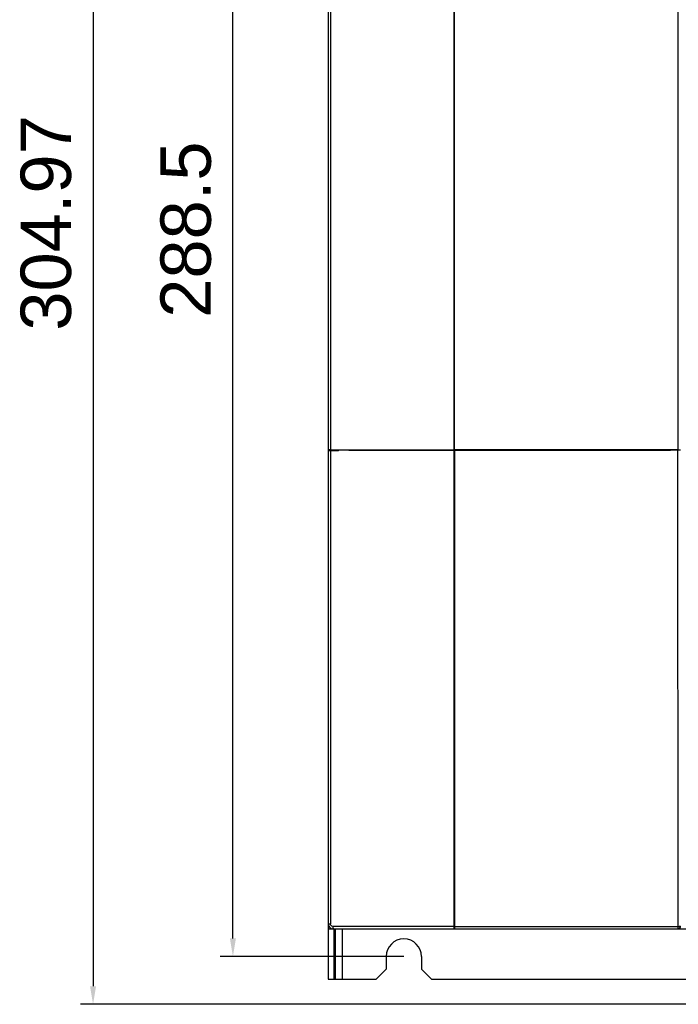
# Model space of a CAD drawing. Header units: millimetres. Extents: x 1117 to 38156, y -1945 to 7303.
# Tile 75 of 256: x 3305 to 3436, y 657 to 853. Entities that reach past the tile are written whole.
import ezdxf

# ---------------------------------------------------------------- set-up
doc = ezdxf.new("R2010")
doc.units = ezdxf.units.MM
doc.styles.get("Standard").update_dxf_attribs({"font": 'arial.ttf'})
doc.dimstyles.new('DIMSTYLE_1', dxfattribs={"dimtxt": 4.2, "dimasz": 3.6, "dimexe": 2.5, "dimexo": 0, "dimgap": 1.05, "dimtad": 1, "dimdsep": 46, "dimtxsty": 'Standard', "dimblk": '_FILLED', "dimblk1": '_FILLED', "dimblk2": '_FILLED', "dimcen": 0.09, "dimazin": 2, "dimtp": 0.01, "dimtm": 0.01, "dimtfac": 1, "dimtofl": 0, "dimtmove": 0, "dimatfit": 3, "dimldrblk": '_FILLED', "dimfxl": 0, "dimtolj": 1, "dimarcsym": 0})

# ---------------------------------------------------------------- blocks, each defined once
blk = doc.blocks.new('_FILLED')
at = {"color": 0, "linetype": 'ByBlock'}
blk.add_solid([(0, 0), (-1, 0.167), (-1, -0.167)], dxfattribs=at)
blk = doc.blocks.new('*D29')
at = {"color": 0, "linetype": 'Continuous', "lineweight": -2}
for p, q in [((3367.64, 962.3), (3317.08, 962.3)), ((3319.58, 958.7), (3319.58, 660.92)), ((3452.72, 657.32), (3317.08, 657.32))]:
    blk.add_line(p, q, dxfattribs=at)
at = {"layer": 'Defpoints', "color": 0, "linetype": 'Continuous'}
for p in [(3367.64, 962.3), (3319.58, 657.32), (3452.72, 657.32)]:
    blk.add_point(p, dxfattribs=at)
at = {"color": 0, "linetype": 'Continuous', "lineweight": -2, "xscale": 3.6, "yscale": 3.6, "zscale": 3.6}
for p, rotation in [((3319.58, 962.3), 90), ((3319.58, 657.32), 270)]:
    blk.add_blockref('_FILLED', p, dxfattribs=dict(at, rotation=rotation))
at = {"color": 0, "linetype": 'Continuous', "insert": (3305.2, 812.28), "char_height": 10, "width": 9.2531, "attachment_point": 2, "rotation": 90, "line_spacing_factor": 0.9}
blk.add_mtext('\\A1;304.97', dxfattribs=at)
blk = doc.blocks.new('*D30')
at = {"color": 0, "linetype": 'Continuous', "lineweight": -2}
for p, q in [((3381.24, 955.3), (3344.83, 955.3)), ((3347.33, 670.4), (3347.33, 951.7)), ((3381.24, 666.8), (3344.83, 666.8))]:
    blk.add_line(p, q, dxfattribs=at)
at = {"layer": 'Defpoints', "color": 0, "linetype": 'Continuous'}
for p in [(3347.33, 955.3), (3381.24, 955.3), (3381.24, 666.8)]:
    blk.add_point(p, dxfattribs=at)
at = {"color": 0, "linetype": 'Continuous', "lineweight": -2, "xscale": 3.6, "yscale": 3.6, "zscale": 3.6}
for p, rotation in [((3347.33, 955.3), 90), ((3347.33, 666.8), 270)]:
    blk.add_blockref('_FILLED', p, dxfattribs=dict(at, rotation=rotation))
at = {"color": 0, "linetype": 'Continuous', "insert": (3332.95, 810.96), "char_height": 10, "width": 15.4219, "attachment_point": 2, "rotation": 90, "line_spacing_factor": 0.9}
blk.add_mtext('\\A1;288.5', dxfattribs=at)

msp = doc.modelspace()

# ---------------------------------------------------------------- linework, layer by layer
at = {"linetype": 'Continuous'}
for p, q in [((3366.244, 962.296), (3366.244, 767.172)), ((3391.209, 767.357), (3391.209, 947.292)), ((3391.278, 767.357), (3391.279, 947.296)), ((3435.709, 767.357), (3435.665, 947.295)), ((3366.674, 945.805), (3366.674, 767.297)), ((3366.244, 767.172), (3368.312, 767.172)), ((3366.244, 767.14), (3366.244, 662.296)), ((3366.674, 767.297), (3391.209, 767.357)), ((3391.209, 767.209), (3366.674, 767.149)), ((3366.674, 767.149), (3366.674, 673.287)), ((3368.358, 767.218), (3368.312, 767.172)), ((3368.358, 767.218), (3368.358, 767.153)), ((3370.357, 767.252), (3370.357, 767.158)), ((3370.357, 767.252), (3434.095, 767.252)), ((3391.209, 672.787), (3391.209, 767.209)), ((3391.278, 767.357), (3435.709, 767.357)), ((3391.278, 767.209), (3391.278, 672.296)), ((3435.639, 767.209), (3391.278, 767.209)), ((3434.095, 767.209), (3434.095, 767.252)), ((3434.095, 767.252), (3434.138, 767.209)), ((3435.667, 672.296), (3435.639, 767.209)), ((3366.244, 672.296), (3516.244, 672.296)), ((3391.209, 672.787), (3367.174, 672.787)), ((3367.444, 662.296), (3367.444, 672.296)), ((3367.644, 672.296), (3367.644, 662.296)), ((3368.994, 672.296), (3368.994, 662.296)), ((3391.278, 672.787), (3435.667, 672.787)), ((3377.744, 666.796), (3377.744, 664.296)), ((3384.744, 666.796), (3384.744, 664.296)), ((3377.744, 664.296), (3375.744, 662.296)), ((3386.744, 662.296), (3384.744, 664.296)), ((3366.244, 662.296), (3375.744, 662.296)), ((3386.744, 662.296), (3448.744, 662.296))]:
    msp.add_line(p, q, dxfattribs=at)
for centre, radius, start, end in [((3391.278, 738.974), 28.383, 89.99972, 90.13966), ((3367.244, 673.296), 1, 180, 270), ((3391.278, 701.16), 28.373, 269.86035, 270.00034), ((3435.667, 672.796), 0.5, 270.00467, 0.00467), ((3381.244, 666.796), 3.5, 0, 180)]:
    msp.add_arc(centre, radius, start, end, dxfattribs=at)
for centre, major_axis, ratio, start_param, end_param in [((3366.744, 767.288), (0.5, 0), 0.017461, 1.7098923, 3.1415927), ((3366.744, 767.14), (0.5, 0), 0.017463, 7.9930776, 9.424778), ((3370.357, 767.217), (2, 0), 0.0174551, 1.5707963, 3.1241394), ((3391.278, 767.2), (0.5, 0), 0.017463, 1.5707963, 1.7098923), ((3435.639, 767.2), (0.5, 0), 0.017463, 0.0174613, 1.570807)]:
    msp.add_ellipse(centre, major_axis=major_axis, ratio=ratio, start_param=start_param, end_param=end_param, dxfattribs=at)
for points, knots in [([(3366.244, 673.296), (3366.244, 673.295), (3366.248, 673.295), (3366.253, 673.294), (3366.263, 673.293), (3366.284, 673.292), (3366.32, 673.291), (3366.373, 673.29), (3366.439, 673.289), (3366.541, 673.288), (3366.62, 673.287), (3366.674, 673.287)], [0, 0, 0, 0, 0.0050903, 0.0194306, 0.0429684, 0.0755225, 0.1668904, 0.2919315, 0.4475199, 0.6245027, 1, 1, 1, 1]), ([(3367.174, 672.787), (3367.047, 672.787), (3366.781, 672.893), (3366.674, 673.159), (3366.674, 673.287)], [0, 0, 0, 0, 0.4991933, 1, 1, 1, 1]), ([(3367.174, 672.787), (3367.174, 672.726), (3367.178, 672.61), (3367.19, 672.458), (3367.209, 672.355), (3367.226, 672.308), (3367.239, 672.296), (3367.244, 672.296)], [0, 0, 0, 0, 0.3603617, 0.6915372, 0.9125535, 0.9703004, 1, 1, 1, 1]), ([(3391.278, 672.296), (3391.273, 672.296), (3391.26, 672.309), (3391.243, 672.356), (3391.225, 672.456), (3391.213, 672.608), (3391.209, 672.724), (3391.209, 672.787)], [0, 0, 0, 0, 0.0324124, 0.0932157, 0.3083728, 0.6256697, 1, 1, 1, 1]), ([(3435.667, 672.787), (3435.731, 672.787), (3435.822, 672.787), (3435.939, 672.788), (3436.014, 672.789), (3436.075, 672.791), (3436.117, 672.792), (3436.142, 672.793), (3436.155, 672.794), (3436.162, 672.795), (3436.167, 672.795), (3436.167, 672.796)], [0, 0, 0, 0, 0.3785202, 0.5500042, 0.7006926, 0.8250487, 0.9185743, 0.9525112, 0.9774979, 0.9933602, 1, 1, 1, 1])]:
    msp.add_open_spline(points, degree=3, knots=knots, dxfattribs=at)

# ---------------------------------------------------------------- dimensions: what is measured, and where the dimension line sits
for base, p1, p2, angle, picture, middle in [((3319.584, 657.324), (3367.644, 962.296), (3452.721, 657.324), 270, '*D29', (3319.584, 812.279)), ((3347.334, 955.296), (3381.244, 666.796), (3381.244, 955.296), 90, '*D30', (3347.334, 810.955))]:
    dim = msp.add_linear_dim(base=base, p1=p1, p2=p2, angle=angle, dimstyle='DIMSTYLE_1', override={"dimtxt": 10}, dxfattribs=at)
    dim.commit()
    dim.dimension.update_dxf_attribs({"geometry": picture, "text_midpoint": middle, "dimtype": 160})

doc.saveas('drawing.dxf')
